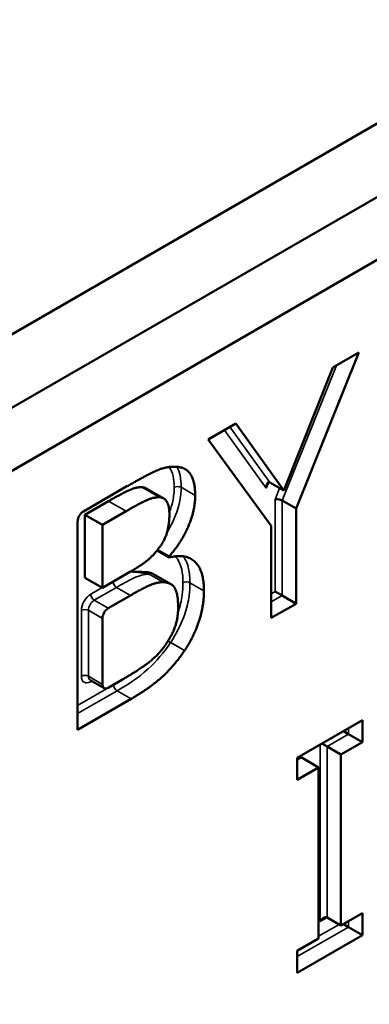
# Model space of a CAD drawing. Header units: inches. Extents: x 0 to 136, y 2 to 86.
# Tile 154 of 160: x 120.611 to 120.823, y 64.875 to 65.473. Entities that reach past the tile are written whole.
import ezdxf

# ---------------------------------------------------------------- set-up
doc = ezdxf.new("R2010")
doc.units = ezdxf.units.IN
doc.header["$LTSCALE"] = 4
doc.header["$MEASUREMENT"] = 0
doc.layers.add('Visible (ANSI)', color=7, linetype='Continuous', lineweight=50)
doc.layers.add('Visible Narrow (ANSI)', color=7, linetype='Continuous', lineweight=35)

msp = doc.modelspace()

# ---------------------------------------------------------------- linework, layer by layer
at = {"layer": 'Visible (ANSI)'}
for p, q in [((121.67834, 65.90105), (120.4851, 65.21213)), ((121.71701, 65.87872), (120.52377, 65.1898)), ((120.55691, 65.17067), (121.71701, 65.84045)), ((120.81671, 65.27076), (120.77848, 65.17585)), ((120.80076, 65.26155), (120.81671, 65.27076)), ((120.77105, 65.18691), (120.80076, 65.26155)), ((120.72521, 65.21793), (120.7419, 65.22757)), ((120.7419, 65.22757), (120.77105, 65.18691)), ((120.76344, 65.16537), (120.72521, 65.21793)), ((120.64935, 65.17413), (120.6758, 65.1894)), ((120.69578, 65.18273), (120.68518, 65.18886)), ((120.77105, 65.18691), (120.76257, 65.19181)), ((120.69811, 65.18204), (120.68751, 65.18816)), ((120.66464, 65.18039), (120.65024, 65.17208)), ((120.77848, 65.17585), (120.77, 65.18075)), ((120.65024, 65.17208), (120.65024, 65.13386)), ((120.66085, 65.16595), (120.65024, 65.17208)), ((120.67524, 65.17426), (120.66085, 65.16595)), ((120.77848, 65.17585), (120.77848, 65.11805)), ((120.64581, 65.04145), (120.64581, 65.16801)), ((120.66085, 65.16595), (120.66085, 65.12773)), ((120.76344, 65.10937), (120.76344, 65.16537)), ((120.70137, 65.14616), (120.69403, 65.15039)), ((120.70137, 65.14679), (120.69438, 65.15083)), ((120.70137, 65.14679), (120.70137, 65.14616)), ((120.66085, 65.12773), (120.6779, 65.13758)), ((120.7025, 65.12992), (120.69189, 65.13605)), ((120.66085, 65.12773), (120.65024, 65.13386)), ((120.6779, 65.12308), (120.66439, 65.11527)), ((120.76575, 65.1254), (120.77, 65.12295)), ((120.77848, 65.11805), (120.76344, 65.10937)), ((120.77848, 65.11805), (120.77, 65.12295)), ((120.66085, 65.10915), (120.66085, 65.06904)), ((120.66189, 65.06675), (120.6534, 65.07165)), ((120.66439, 65.067), (120.67304, 65.072)), ((120.67827, 65.06019), (120.64581, 65.04145)), ((120.77921, 65.02439), (120.81882, 65.04725)), ((120.81882, 65.04725), (120.81882, 65.03391)), ((120.80727, 65.04058), (120.81034, 65.03881)), ((120.81882, 65.03391), (120.8058, 65.0264)), ((120.81882, 65.03391), (120.81034, 65.03881)), ((120.79425, 65.03307), (120.79732, 65.0313)), ((120.8058, 65.0264), (120.79732, 65.0313)), ((120.78163, 65.02469), (120.77921, 65.02329)), ((120.77921, 65.01105), (120.77921, 65.02439)), ((120.79223, 65.01856), (120.78163, 65.02469)), ((120.8058, 65.0264), (120.8058, 64.92244)), ((120.79223, 65.01856), (120.77921, 65.01105)), ((120.79223, 64.9146), (120.79223, 65.01856)), ((120.8058, 64.92244), (120.79732, 64.92734)), ((120.8058, 64.92244), (120.81882, 64.92995)), ((120.81882, 64.92995), (120.81882, 64.91661)), ((120.80727, 64.92328), (120.81034, 64.92151)), ((120.81882, 64.91661), (120.81034, 64.92151)), ((120.81882, 64.91661), (120.77921, 64.89375)), ((120.77921, 64.90709), (120.79223, 64.9146)), ((120.77921, 64.89375), (120.77921, 64.90709))]:
    msp.add_line(p, q, dxfattribs=at)
for centre, major_axis, ratio, start_param, end_param in [((121.10257, 63.99209), (-0.625, -1.08253), 0.57735, 3.141593, 6.283185), ((120.76255, 65.18699), (-0.00061, 0.00497), 0.408931, 5.98455, 7.555346), ((120.76787, 65.18021), (0.00299, -0.00058), 0.403427, 0.863441, 2.434238), ((120.64935, 65.17005), (-0.0025, -0.00433), 0.57735, 3.926991, 5.497787), ((120.66439, 65.11119), (0.0025, 0.00433), 0.57735, 0.785398, 2.356194), ((120.66439, 65.07108), (-0.0025, -0.00433), 0.57735, 5.497787, 7.068583), ((120.7952, 64.92366), (0.00212, 0.00367), 0.57735, 0, 1.570796)]:
    msp.add_ellipse(centre, major_axis=major_axis, ratio=ratio, start_param=start_param, end_param=end_param, dxfattribs=at)
for points, degree in [([(120.6758, 65.1894), (120.6879, 65.19639), (120.7, 65.20158), (120.7055, 65.20126)], 2), ([(120.7055, 65.20126), (120.71164, 65.2011), (120.71724, 65.19215), (120.71724, 65.1839)], 2), ([(120.68518, 65.18886), (120.68151, 65.18907), (120.67261, 65.18499), (120.66464, 65.18039)], 2), ([(120.68751, 65.18816), (120.6865, 65.18874), (120.68518, 65.18886)], 2), ([(120.71724, 65.1839), (120.71724, 65.17469), (120.7088, 65.15521), (120.70137, 65.14679)], 2), ([(120.69578, 65.18273), (120.69211, 65.18294), (120.68322, 65.17887), (120.67524, 65.17426)], 2), ([(120.70156, 65.17241), (120.70156, 65.17707), (120.69881, 65.18247), (120.69578, 65.18273)], 2), ([(120.69523, 65.15193), (120.69872, 65.15648), (120.70156, 65.16627), (120.70156, 65.17241)], 2), ([(120.6779, 65.13758), (120.68496, 65.14166), (120.69166, 65.14721), (120.69523, 65.15193)], 2), ([(120.70137, 65.14616), (120.71146, 65.1488), (120.72255, 65.13837), (120.72255, 65.12588)], 2), ([(120.67844, 65.13758), (120.68133, 65.13747), (120.68422, 65.13736), (120.6871, 65.13725)], 3), ([(120.69189, 65.13605), (120.69001, 65.13713), (120.6871, 65.13725)], 2), ([(120.69771, 65.13112), (120.69413, 65.13118), (120.6857, 65.12758), (120.6779, 65.12308)], 2), ([(120.70688, 65.11609), (120.70688, 65.1235), (120.70321, 65.13091), (120.69771, 65.13112)], 2), ([(120.69872, 65.09232), (120.70293, 65.09825), (120.70688, 65.10921), (120.70688, 65.11609)], 2), ([(120.67304, 65.072), (120.68295, 65.07771), (120.69432, 65.08639), (120.69872, 65.09232)], 2)]:
    msp.add_open_spline(points, degree=degree, dxfattribs=at)
for points, degree, knots in [([(120.68922, 65.13602), (120.68922, 65.13602), (120.68921, 65.13603), (120.6892, 65.13603), (120.68919, 65.13604), (120.68917, 65.13604), (120.68915, 65.13605), (120.68909, 65.13607), (120.68904, 65.13608), (120.68885, 65.13612), (120.68862, 65.13616), (120.68688, 65.13648), (120.68164, 65.13746), (120.67844, 65.13758)], 3, [0, 0, 0, 0, 0.000049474, 0.000049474, 0.000115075, 0.000115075, 0.000235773, 0.000235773, 0.000533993, 0.000533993, 0.001376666, 0.001376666, 0.004316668, 0.004316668, 0.004316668, 0.004316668]), ([(120.72255, 65.12588), (120.72255, 65.11614), (120.71614, 65.09753), (120.71084, 65.0896)], 2, [0, 0, 0, 1, 1.998038, 1.998038, 1.998038]), ([(120.7108, 65.08954), (120.70439, 65.08014), (120.68982, 65.06686), (120.67827, 65.06019)], 2, [0.001604, 0.001604, 0.001604, 1, 2, 2, 2]), ([(120.7108, 65.08954), (120.7108, 65.08955), (120.71081, 65.08956), (120.71083, 65.08958), (120.71083, 65.08959), (120.71084, 65.0896)], 3, [0, 0, 0, 0, 0.0000945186, 0.0000945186, 0.0001890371, 0.0001890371, 0.0001890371, 0.0001890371]), ([(120.6534, 65.07165), (120.65337, 65.07166), (120.65335, 65.07167), (120.65333, 65.07168), (120.65333, 65.07168), (120.65333, 65.07168)], 3, [3.9269908, 3.9269908, 3.9269908, 3.9269908, 4.0840704, 4.0840704, 4.1304904, 4.1304904, 4.1304904, 4.1304904])]:
    msp.add_open_spline(points, degree=degree, knots=knots, dxfattribs=at)
at = {"layer": 'Visible Narrow (ANSI)'}
for p, q in [((120.77, 65.18075), (120.80308, 65.26289)), ((120.76257, 65.19181), (120.73838, 65.22554)), ((120.73505, 65.22361), (120.76043, 65.18821)), ((120.76043, 65.18821), (120.76192, 65.19196)), ((120.71724, 65.1839), (120.70875, 65.1888)), ((120.76854, 65.18836), (120.76575, 65.18143)), ((120.67524, 65.17426), (120.66464, 65.18039)), ((120.76575, 65.18143), (120.76575, 65.1254)), ((120.77, 65.12295), (120.77, 65.18075)), ((120.69771, 65.13112), (120.68922, 65.13602)), ((120.72255, 65.12588), (120.71407, 65.13078)), ((120.66068, 65.12783), (120.65378, 65.12385)), ((120.6559, 65.12017), (120.66942, 65.12798)), ((120.6779, 65.12308), (120.66942, 65.12798)), ((120.76575, 65.1254), (120.76344, 65.12406)), ((120.66439, 65.11527), (120.6559, 65.12017)), ((120.76344, 65.11917), (120.77, 65.12295)), ((120.64812, 65.11405), (120.64812, 65.07394)), ((120.65237, 65.07394), (120.65237, 65.11405)), ((120.65237, 65.11405), (120.66085, 65.10915)), ((120.70231, 65.09444), (120.7108, 65.08954)), ((120.71084, 65.0896), (120.70235, 65.0945)), ((120.66085, 65.06904), (120.65237, 65.07394)), ((120.65378, 65.07067), (120.65444, 65.07105)), ((120.66766, 65.06877), (120.64581, 65.05615)), ((120.64581, 65.05125), (120.66979, 65.06509)), ((120.67827, 65.06019), (120.66979, 65.06509)), ((120.81034, 65.03881), (120.81034, 65.04235)), ((120.79732, 65.0313), (120.81034, 65.03881)), ((120.79307, 65.03239), (120.79307, 64.92489)), ((120.79732, 64.92734), (120.79732, 65.0313)), ((120.79307, 64.92489), (120.79732, 64.92734)), ((120.77921, 64.90354), (120.81034, 64.92151)), ((120.80463, 64.92312), (120.79223, 64.91596)), ((120.81034, 64.92151), (120.81034, 64.92505))]:
    msp.add_line(p, q, dxfattribs=at)
for centre, major_axis, ratio, start_param, end_param in [((120.70663, 65.18757), (0.003, 0), 0.57735, 0.785398, 2.356194), ((120.66942, 65.13043), (0.0015, -0.0026), 0.57735, 4.003049, 5.497787), ((120.71195, 65.12956), (0.003, 0), 0.57735, 0.785398, 2.356194), ((120.65378, 65.11731), (-0.004, -0.00693), 0.57735, 3.926991, 5.497787), ((120.6559, 65.12262), (0.0015, -0.0026), 0.57735, 3.926991, 5.497787), ((120.6559, 65.11609), (0.0025, 0.00433), 0.57735, 0.785398, 2.356194), ((120.65024, 65.11282), (0.003, 0), 0.57735, 0.785398, 2.356194), ((120.70102, 65.09563), (0.00248, -0.00169), 0.104934, 4.688268, 5.3318), ((120.70103, 65.09566), (0.00249, -0.00167), 0.09287, 4.686615, 5.330941), ((120.65024, 65.07271), (0.003, 0), 0.57735, 0.785398, 2.356194), ((120.65378, 65.0772), (-0.004, -0.00693), 0.57735, 5.497787, 7.068583), ((120.6559, 65.07598), (-0.0025, -0.00433), 0.57735, 5.497787, 6.283185), ((120.6559, 65.06945), (-0.0015, 0.0026), 0.57735, 0.470579, 0.785398), ((120.66979, 65.06754), (0.0015, -0.0026), 0.57735, 3.926991, 5.497787), ((121.66825, 63.66549), (0.625, 1.08253), 0.57735, 0, 3.141593)]:
    msp.add_ellipse(centre, major_axis=major_axis, ratio=ratio, start_param=start_param, end_param=end_param, dxfattribs=at)
for points, knots in [([(120.70153, 65.20112), (120.70263, 65.19963), (120.7034, 65.19771), (120.70432, 65.19348), (120.70451, 65.19117), (120.70451, 65.1888)], [-0.04518525, -0.04518525, -0.04518525, -0.04518525, -0.02214525, -0.02214525, 0, 0, 0, 0]), ([(120.70875, 65.1888), (120.70875, 65.19132), (120.70855, 65.19379), (120.70765, 65.19797), (120.70699, 65.19976), (120.70609, 65.20126)], [0, 0, 0, 0, 0.02214525, 0.02214525, 0.04098298, 0.04098298, 0.04098298, 0.04098298]), ([(120.70016, 65.16148), (120.7007, 65.16235), (120.70123, 65.16324), (120.70446, 65.16908), (120.7066, 65.17444), (120.70843, 65.18281), (120.70875, 65.18594), (120.70875, 65.1888)], [0.02912551, 0.02912551, 0.02912551, 0.02912551, 0.03634412, 0.03634412, 0.07601307, 0.07601307, 0.10080617, 0.10080617, 0.10080617, 0.10080617]), ([(120.70451, 65.1888), (120.70451, 65.18614), (120.70421, 65.18326), (120.70308, 65.1781), (120.70239, 65.17583), (120.70152, 65.17357)], [-0.10080617, -0.10080617, -0.10080617, -0.10080617, -0.07601307, -0.07601307, -0.05725978, -0.05725978, -0.05725978, -0.05725978]), ([(120.69397, 65.15031), (120.69398, 65.15031), (120.69398, 65.15031), (120.69404, 65.15032), (120.6941, 65.15032), (120.69415, 65.15033)], [-0.1124044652, -0.1124044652, -0.1124044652, -0.1124044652, -0.1123013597, -0.1123013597, -0.1117069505, -0.1117069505, -0.1117069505, -0.1117069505]), ([(120.70508, 65.14688), (120.70699, 65.1449), (120.70832, 65.14212), (120.7096, 65.13636), (120.70983, 65.13361), (120.70983, 65.13078)], [-0.0616426, -0.0616426, -0.0616426, -0.0616426, -0.02642955, -0.02642955, 0, 0, 0, 0]), ([(120.71407, 65.13078), (120.71407, 65.13376), (120.71383, 65.13669), (120.71259, 65.14227), (120.71148, 65.14486), (120.70994, 65.14689)], [0, 0, 0, 0, 0.02642955, 0.02642955, 0.05559552, 0.05559552, 0.05559552, 0.05559552]), ([(120.66942, 65.12798), (120.67291, 65.12999), (120.67643, 65.13196), (120.68319, 65.13513), (120.68635, 65.13606), (120.68922, 65.13602)], [0, 0, 0, 0, 0.03802947, 0.03802947, 0.07605894, 0.07605894, 0.07605894, 0.07605894]), ([(120.67844, 65.13758), (120.67825, 65.1375), (120.67807, 65.13741), (120.67688, 65.13685), (120.67587, 65.13635), (120.67486, 65.13583)], [-0.04003499, -0.04003499, -0.04003499, -0.04003499, -0.03802947, -0.03802947, -0.02714931, -0.02714931, -0.02714931, -0.02714931]), ([(120.70235, 65.0945), (120.70594, 65.09987), (120.70884, 65.10586), (120.71086, 65.11173), (120.71216, 65.11551), (120.71303, 65.11926), (120.71391, 65.12561), (120.71407, 65.12827), (120.71407, 65.13078)], [0, 0, 0, 0, 0.04593005, 0.04593005, 0.04593005, 0.07502354, 0.07502354, 0.0973627, 0.0973627, 0.0973627, 0.0973627]), ([(120.70983, 65.13078), (120.70983, 65.12839), (120.70967, 65.12587), (120.70885, 65.11992), (120.70804, 65.11644), (120.70684, 65.11294), (120.70681, 65.11286), (120.70678, 65.11277), (120.70675, 65.11268)], [-0.0973627, -0.0973627, -0.0973627, -0.0973627, -0.07502354, -0.07502354, -0.04593005, -0.04593005, -0.04593005, -0.04521361, -0.04521361, -0.04521361, -0.04521361]), ([(120.66979, 65.06509), (120.67601, 65.06869), (120.68238, 65.07271), (120.68863, 65.0784), (120.69357, 65.08291), (120.69828, 65.08852), (120.70231, 65.09444)], [0, 0, 0, 0, 0.0659643, 0.0659643, 0.0659643, 0.1184134, 0.1184134, 0.1184134, 0.1184134]), ([(120.70231, 65.09444), (120.70232, 65.09445), (120.70233, 65.09446), (120.70234, 65.09448), (120.70235, 65.09449), (120.70235, 65.0945)], [0, 0, 0, 0, 0.00003780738, 0.00003780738, 0.00007561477, 0.00007561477, 0.00007561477, 0.00007561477])]:
    msp.add_open_spline(points, degree=3, knots=knots, dxfattribs=at)
msp.add_open_spline([(120.67262, 65.07173), (120.67097, 65.0707), (120.66931, 65.06972), (120.66766, 65.06877)], degree=3, dxfattribs=at)

doc.saveas('drawing.dxf')
